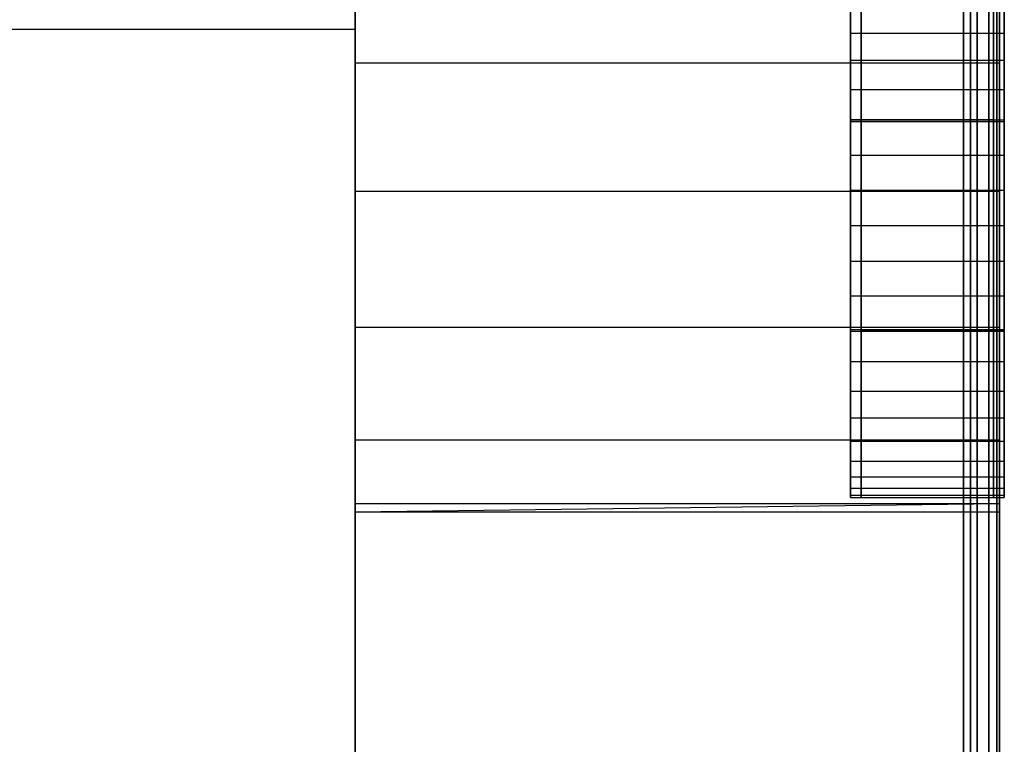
# Model space of a CAD drawing. Extents: x 0.1 to 19.8, y 1 to 3.5.
# Tile 29 of 30: x 19.245 to 19.786, y 2.862 to 3.261. Entities that reach past the tile are written whole.
import ezdxf

# ---------------------------------------------------------------- set-up
doc = ezdxf.new("R2010")
doc.units = 0
doc.header["$MEASUREMENT"] = 0
doc.layers.get('0').update_dxf_attribs({"color": 13, "linetype": 'CONTINUOUS'})

# ---------------------------------------------------------------- blocks, each defined once
blk = doc.blocks.new('OUTLINE_S_STL_2')
at = {"color": 0}
for p, q in [((19.42913, 3.48194, -3.62205), (19.42913, 1.00163, -3.62205)), ((19.42913, 3.48194, -3.62205), (19.42913, 1.00163, -3.62205)), ((19.76378, 1.00163), (19.76378, 3.48194)), ((19.76378, 3.48194, -3.62205), (19.76378, 1.00163, -3.62205)), ((19.76378, 3.48194, -3.62205), (19.76378, 1.00163, -3.62205)), ((19.76378, 1.00163), (19.76378, 3.48194)), ((19.76762, 3.48156, -3.62167), (19.76762, 1.002, -3.62167)), ((19.76762, 3.48156, -3.62167), (19.76762, 1.002, -3.62167)), ((19.76762, 1.002, -0.00038), (19.76762, 3.48156, -0.00038)), ((19.76762, 1.002, -0.00038), (19.76762, 3.48156, -0.00038)), ((19.77131, 3.48044, -3.62055), (19.77131, 1.00312, -3.62055)), ((19.77131, 3.48044, -3.62055), (19.77131, 1.00312, -3.62055)), ((19.77131, 1.00312, -0.0015), (19.77131, 3.48044, -0.0015)), ((19.77131, 1.00312, -0.0015), (19.77131, 3.48044, -0.0015)), ((19.7777, 3.47618, -3.61628), (19.7777, 1.00739, -3.61628)), ((19.7777, 3.47618, -3.61628), (19.7777, 1.00739, -3.61628)), ((19.7777, 1.00739, -0.00577), (19.7777, 3.47618, -0.00577)), ((19.7777, 1.00739, -0.00577), (19.7777, 3.47618, -0.00577)), ((19.78197, 3.46979, -3.6099), (19.78197, 1.01378, -3.6099)), ((19.78197, 3.46979, -3.6099), (19.78197, 1.01378, -3.6099)), ((19.78197, 1.01378, -0.01215), (19.78197, 3.46979, -0.01215)), ((19.78197, 1.01378, -0.01215), (19.78197, 3.46979, -0.01215)), ((19.78346, 1.02131, -3.60236), (19.78346, 3.46226, -3.60236)), ((19.78346, 3.46226, -0.01969), (19.78346, 1.02131, -0.01969)), ((19.78346, 1.02131, -3.60236), (19.78346, 3.46226, -3.60236)), ((19.78346, 3.46226, -0.01969), (19.78346, 1.02131, -0.01969)), ((19.42913, 3.32446), (19.42913, 1.15911)), ((19.42913, 3.32446), (19.42913, 1.15911)), ((19.42913, 3.32249, -3.52554), (19.42913, 1.16107, -3.52554)), ((19.42913, 3.32249, -3.16819), (19.42913, 1.16107, -3.16819)), ((19.42913, 3.32249, -3.53966), (19.42913, 1.16107, -3.53966)), ((19.42913, 3.23675, -0.82067), (19.42913, 3.28674, -0.76425)), ((19.42913, 3.28674, -0.61788), (19.42913, 3.23675, -0.56146)), ((19.42913, 3.23675, -3.09811), (19.42913, 3.28674, -3.04169)), ((19.42913, 3.28674, -2.89532), (19.42913, 3.23675, -2.8389)), ((19.42913, 3.23675, -3.09811), (19.42913, 3.28674, -3.04169)), ((19.42913, 3.28674, -2.89532), (19.42913, 3.23675, -2.8389)), ((19.42913, 3.28674, -0.61788), (19.42913, 3.23675, -0.56146)), ((19.42913, 3.23675, -0.82067), (19.42913, 3.28674, -0.76425)), ((19.78346, 3.23675, -2.8389), (19.78346, 3.28674, -2.89532)), ((19.78346, 3.28674, -3.04169), (19.78346, 3.23675, -3.09811)), ((19.78346, 3.23675, -0.56146), (19.78346, 3.28674, -0.61788)), ((19.78346, 3.28674, -0.76425), (19.78346, 3.23675, -0.82067)), ((19.78346, 3.28674, -3.04169), (19.78346, 3.23675, -3.09811)), ((19.78346, 3.23675, -2.8389), (19.78346, 3.28674, -2.89532)), ((19.78346, 3.23675, -0.56146), (19.78346, 3.28674, -0.61788)), ((19.78346, 3.28674, -0.76425), (19.78346, 3.23675, -0.82067)), ((19.70154, 3.25308, -0.58528), (19.70154, 3.26599, -0.59999)), ((19.70154, 3.26599, -0.78214), (19.70154, 3.25308, -0.79685)), ((19.70154, 3.26599, -0.78214), (19.70154, 3.25308, -0.79685)), ((19.70154, 3.25308, -0.58528), (19.70154, 3.26599, -0.59999)), ((19.70743, 3.26599, -3.05958), (19.70743, 3.25308, -3.07429)), ((19.70743, 3.25308, -2.86272), (19.70743, 3.26599, -2.87743)), ((19.70743, 3.25308, -2.86272), (19.70743, 3.26599, -2.87743)), ((19.70743, 3.26599, -3.05958), (19.70743, 3.25308, -3.07429)), ((19.78028, 3.25308, -0.79685), (19.78028, 3.26599, -0.78214)), ((19.78028, 3.26599, -0.59999), (19.78028, 3.25308, -0.58528)), ((19.78028, 3.25308, -0.79685), (19.78028, 3.26599, -0.78214)), ((19.78028, 3.26599, -0.59999), (19.78028, 3.25308, -0.58528)), ((19.78617, 3.26599, -2.87743), (19.78617, 3.25308, -2.86272)), ((19.78617, 3.25308, -3.07429), (19.78617, 3.26599, -3.05958)), ((19.78617, 3.26599, -2.87743), (19.78617, 3.25308, -2.86272)), ((19.78617, 3.25308, -3.07429), (19.78617, 3.26599, -3.05958)), ((19.70154, 3.23837, -0.57237), (19.70154, 3.25308, -0.58528)), ((19.70154, 3.25308, -0.79685), (19.70154, 3.23837, -0.80975)), ((19.70154, 3.25308, -0.79685), (19.70154, 3.23837, -0.80975)), ((19.70154, 3.25308, -0.79685), (19.78028, 3.25308, -0.79685)), ((19.70154, 3.25308, -0.79685), (19.78028, 3.25308, -0.79685)), ((19.70154, 3.25308, -0.58528), (19.78028, 3.25308, -0.58528)), ((19.70154, 3.23837, -0.57237), (19.70154, 3.25308, -0.58528)), ((19.70154, 3.25308, -0.58528), (19.78028, 3.25308, -0.58528)), ((19.70743, 3.25308, -3.07429), (19.70743, 3.23837, -3.08719)), ((19.70743, 3.23837, -2.84981), (19.70743, 3.25308, -2.86272)), ((19.70743, 3.25308, -2.86272), (19.78617, 3.25308, -2.86272)), ((19.70743, 3.23837, -2.84981), (19.70743, 3.25308, -2.86272)), ((19.70743, 3.25308, -2.86272), (19.78617, 3.25308, -2.86272)), ((19.70743, 3.25308, -3.07429), (19.70743, 3.23837, -3.08719)), ((19.70743, 3.25308, -3.07429), (19.78617, 3.25308, -3.07429)), ((19.70743, 3.25308, -3.07429), (19.78617, 3.25308, -3.07429)), ((19.78028, 3.23837, -0.80975), (19.78028, 3.25308, -0.79685)), ((19.78028, 3.25308, -0.58528), (19.78028, 3.23837, -0.57237)), ((19.78028, 3.23837, -0.80975), (19.78028, 3.25308, -0.79685)), ((19.78028, 3.25308, -0.58528), (19.78028, 3.23837, -0.57237)), ((19.78617, 3.25308, -2.86272), (19.78617, 3.23837, -2.84981)), ((19.78617, 3.23837, -3.08719), (19.78617, 3.25308, -3.07429)), ((19.78617, 3.25308, -2.86272), (19.78617, 3.23837, -2.84981)), ((19.78617, 3.23837, -3.08719), (19.78617, 3.25308, -3.07429)), ((19.42913, 3.16628, -0.8474), (19.42913, 3.23675, -0.82067)), ((19.42913, 3.23675, -0.56146), (19.42913, 3.16628, -0.53473)), ((19.42913, 3.16628, -3.12484), (19.42913, 3.23675, -3.09811)), ((19.42913, 3.23675, -2.8389), (19.42913, 3.16628, -2.81217)), ((19.42913, 3.23675, -3.09811), (19.78346, 3.23675, -3.09811)), ((19.42913, 3.23675, -3.09811), (19.78346, 3.23675, -3.09811)), ((19.42913, 3.16628, -3.12484), (19.42913, 3.23675, -3.09811)), ((19.42913, 3.23675, -2.8389), (19.42913, 3.16628, -2.81217)), ((19.42913, 3.23675, -2.8389), (19.78346, 3.23675, -2.8389)), ((19.42913, 3.23675, -2.8389), (19.78346, 3.23675, -2.8389)), ((19.42913, 3.23675, -0.56146), (19.42913, 3.16628, -0.53473)), ((19.42913, 3.23675, -0.56146), (19.78346, 3.23675, -0.56146)), ((19.42913, 3.23675, -0.56146), (19.78346, 3.23675, -0.56146)), ((19.42913, 3.23675, -0.82067), (19.78346, 3.23675, -0.82067)), ((19.42913, 3.23675, -0.82067), (19.78346, 3.23675, -0.82067)), ((19.42913, 3.16628, -0.8474), (19.42913, 3.23675, -0.82067)), ((19.70154, 3.2221, -0.5615), (19.70154, 3.23837, -0.57237)), ((19.70154, 3.23837, -0.80975), (19.70154, 3.2221, -0.82063)), ((19.70154, 3.23837, -0.80975), (19.70154, 3.2221, -0.82063)), ((19.70154, 3.23837, -0.80975), (19.78028, 3.23837, -0.80975)), ((19.70154, 3.23837, -0.80975), (19.78028, 3.23837, -0.80975)), ((19.70154, 3.23837, -0.57237), (19.78028, 3.23837, -0.57237)), ((19.70154, 3.2221, -0.5615), (19.70154, 3.23837, -0.57237)), ((19.70154, 3.23837, -0.57237), (19.78028, 3.23837, -0.57237)), ((19.70743, 3.23837, -3.08719), (19.70743, 3.2221, -3.09807)), ((19.70743, 3.2221, -2.83894), (19.70743, 3.23837, -2.84981)), ((19.70743, 3.23837, -2.84981), (19.78617, 3.23837, -2.84981)), ((19.70743, 3.2221, -2.83894), (19.70743, 3.23837, -2.84981)), ((19.70743, 3.23837, -2.84981), (19.78617, 3.23837, -2.84981)), ((19.70743, 3.23837, -3.08719), (19.70743, 3.2221, -3.09807)), ((19.70743, 3.23837, -3.08719), (19.78617, 3.23837, -3.08719)), ((19.70743, 3.23837, -3.08719), (19.78617, 3.23837, -3.08719)), ((19.78028, 3.2221, -0.82063), (19.78028, 3.23837, -0.80975)), ((19.78028, 3.23837, -0.57237), (19.78028, 3.2221, -0.5615)), ((19.78028, 3.2221, -0.82063), (19.78028, 3.23837, -0.80975)), ((19.78028, 3.23837, -0.57237), (19.78028, 3.2221, -0.5615)), ((19.78346, 3.16628, -2.81217), (19.78346, 3.23675, -2.8389)), ((19.78346, 3.23675, -3.09811), (19.78346, 3.16628, -3.12484)), ((19.78346, 3.16628, -0.53473), (19.78346, 3.23675, -0.56146)), ((19.78346, 3.23675, -0.82067), (19.78346, 3.16628, -0.8474)), ((19.78346, 3.23675, -3.09811), (19.78346, 3.16628, -3.12484)), ((19.78346, 3.16628, -2.81217), (19.78346, 3.23675, -2.8389)), ((19.78346, 3.16628, -0.53473), (19.78346, 3.23675, -0.56146)), ((19.78346, 3.23675, -0.82067), (19.78346, 3.16628, -0.8474)), ((19.78617, 3.23837, -2.84981), (19.78617, 3.2221, -2.83894)), ((19.78617, 3.2221, -3.09807), (19.78617, 3.23837, -3.08719)), ((19.78617, 3.23837, -2.84981), (19.78617, 3.2221, -2.83894)), ((19.78617, 3.2221, -3.09807), (19.78617, 3.23837, -3.08719)), ((19.70154, 3.20455, -0.55285), (19.70154, 3.2221, -0.5615)), ((19.70154, 3.2221, -0.82063), (19.70154, 3.20455, -0.82928)), ((19.70154, 3.2221, -0.82063), (19.70154, 3.20455, -0.82928)), ((19.70154, 3.2221, -0.82063), (19.78028, 3.2221, -0.82063)), ((19.70154, 3.2221, -0.82063), (19.78028, 3.2221, -0.82063)), ((19.70154, 3.2221, -0.5615), (19.78028, 3.2221, -0.5615)), ((19.70154, 3.20455, -0.55285), (19.70154, 3.2221, -0.5615)), ((19.70154, 3.2221, -0.5615), (19.78028, 3.2221, -0.5615)), ((19.70743, 3.2221, -3.09807), (19.70743, 3.20455, -3.10672)), ((19.70743, 3.20455, -2.83029), (19.70743, 3.2221, -2.83894)), ((19.70743, 3.2221, -2.83894), (19.78617, 3.2221, -2.83894)), ((19.70743, 3.20455, -2.83029), (19.70743, 3.2221, -2.83894)), ((19.70743, 3.2221, -2.83894), (19.78617, 3.2221, -2.83894)), ((19.70743, 3.2221, -3.09807), (19.70743, 3.20455, -3.10672)), ((19.70743, 3.2221, -3.09807), (19.78617, 3.2221, -3.09807)), ((19.70743, 3.2221, -3.09807), (19.78617, 3.2221, -3.09807)), ((19.78028, 3.20455, -0.82928), (19.78028, 3.2221, -0.82063)), ((19.78028, 3.2221, -0.5615), (19.78028, 3.20455, -0.55285)), ((19.78028, 3.20455, -0.82928), (19.78028, 3.2221, -0.82063)), ((19.78028, 3.2221, -0.5615), (19.78028, 3.20455, -0.55285)), ((19.78617, 3.2221, -2.83894), (19.78617, 3.20455, -2.83029)), ((19.78617, 3.20455, -3.10672), (19.78617, 3.2221, -3.09807)), ((19.78617, 3.2221, -2.83894), (19.78617, 3.20455, -2.83029)), ((19.78617, 3.20455, -3.10672), (19.78617, 3.2221, -3.09807)), ((19.70154, 3.14729, -0.75821), (19.70154, 3.20545, -0.72464)), ((19.70154, 3.20545, -0.72464), (19.70154, 3.20545, -0.65749)), ((19.70154, 3.20545, -0.65749), (19.70154, 3.14729, -0.62391)), ((19.70154, 3.14729, -0.75821), (19.70154, 3.20545, -0.72464)), ((19.78028, 3.20545, -0.72464), (19.70154, 3.20545, -0.72464)), ((19.70154, 3.20545, -0.65749), (19.70154, 3.14729, -0.62391)), ((19.70154, 3.20545, -0.65749), (19.78028, 3.20545, -0.65749)), ((19.70154, 3.20545, -0.72464), (19.70154, 3.20545, -0.65749)), ((19.78028, 3.20545, -0.72464), (19.70154, 3.20545, -0.72464)), ((19.70154, 3.20545, -0.65749), (19.78028, 3.20545, -0.65749)), ((19.70154, 3.18602, -0.54655), (19.70154, 3.20455, -0.55285)), ((19.70154, 3.20455, -0.82928), (19.70154, 3.18602, -0.83557)), ((19.70154, 3.20455, -0.82928), (19.70154, 3.18602, -0.83557)), ((19.70154, 3.20455, -0.82928), (19.78028, 3.20455, -0.82928)), ((19.70154, 3.20455, -0.82928), (19.78028, 3.20455, -0.82928)), ((19.70154, 3.20455, -0.55285), (19.78028, 3.20455, -0.55285)), ((19.70154, 3.18602, -0.54655), (19.70154, 3.20455, -0.55285)), ((19.70154, 3.20455, -0.55285), (19.78028, 3.20455, -0.55285)), ((19.70743, 3.14729, -3.03565), (19.70743, 3.20545, -3.00208)), ((19.70743, 3.20545, -3.00208), (19.70743, 3.20545, -2.93493)), ((19.70743, 3.20545, -2.93493), (19.70743, 3.14729, -2.90135)), ((19.70743, 3.20545, -2.93493), (19.70743, 3.14729, -2.90135)), ((19.70743, 3.20545, -2.93493), (19.78617, 3.20545, -2.93493)), ((19.70743, 3.20545, -3.00208), (19.70743, 3.20545, -2.93493)), ((19.70743, 3.20545, -3.00208), (19.78617, 3.20545, -3.00208)), ((19.70743, 3.20545, -2.93493), (19.78617, 3.20545, -2.93493)), ((19.70743, 3.14729, -3.03565), (19.70743, 3.20545, -3.00208)), ((19.70743, 3.20545, -3.00208), (19.78617, 3.20545, -3.00208)), ((19.70743, 3.20455, -3.10672), (19.70743, 3.18602, -3.11301)), ((19.70743, 3.18602, -2.824), (19.70743, 3.20455, -2.83029)), ((19.70743, 3.20455, -2.83029), (19.78617, 3.20455, -2.83029)), ((19.70743, 3.18602, -2.824), (19.70743, 3.20455, -2.83029)), ((19.70743, 3.20455, -2.83029), (19.78617, 3.20455, -2.83029)), ((19.70743, 3.20455, -3.10672), (19.70743, 3.18602, -3.11301)), ((19.70743, 3.20455, -3.10672), (19.78617, 3.20455, -3.10672)), ((19.70743, 3.20455, -3.10672), (19.78617, 3.20455, -3.10672)), ((19.78028, 3.14729, -0.62391), (19.78028, 3.20545, -0.65749)), ((19.78028, 3.20545, -0.65749), (19.78028, 3.20545, -0.72464)), ((19.78028, 3.20545, -0.72464), (19.78028, 3.14729, -0.75821)), ((19.78028, 3.20545, -0.72464), (19.78028, 3.14729, -0.75821)), ((19.78028, 3.14729, -0.62391), (19.78028, 3.20545, -0.65749)), ((19.78028, 3.20545, -0.65749), (19.78028, 3.20545, -0.72464)), ((19.78028, 3.18602, -0.83557), (19.78028, 3.20455, -0.82928)), ((19.78028, 3.20455, -0.55285), (19.78028, 3.18602, -0.54655)), ((19.78028, 3.18602, -0.83557), (19.78028, 3.20455, -0.82928)), ((19.78028, 3.20455, -0.55285), (19.78028, 3.18602, -0.54655)), ((19.78617, 3.14729, -2.90135), (19.78617, 3.20545, -2.93493)), ((19.78617, 3.20545, -2.93493), (19.78617, 3.20545, -3.00208)), ((19.78617, 3.20545, -3.00208), (19.78617, 3.14729, -3.03565)), ((19.78617, 3.14729, -2.90135), (19.78617, 3.20545, -2.93493)), ((19.78617, 3.20545, -2.93493), (19.78617, 3.20545, -3.00208)), ((19.78617, 3.20545, -3.00208), (19.78617, 3.14729, -3.03565)), ((19.78617, 3.20455, -2.83029), (19.78617, 3.18602, -2.824)), ((19.78617, 3.18602, -3.11301), (19.78617, 3.20455, -3.10672)), ((19.78617, 3.20455, -2.83029), (19.78617, 3.18602, -2.824)), ((19.78617, 3.18602, -3.11301), (19.78617, 3.20455, -3.10672)), ((19.70154, 3.16682, -0.54274), (19.70154, 3.18602, -0.54655)), ((19.70154, 3.18602, -0.83557), (19.70154, 3.16682, -0.83939)), ((19.70154, 3.18602, -0.83557), (19.70154, 3.16682, -0.83939)), ((19.70154, 3.18602, -0.83557), (19.78028, 3.18602, -0.83557)), ((19.70154, 3.18602, -0.83557), (19.78028, 3.18602, -0.83557)), ((19.70154, 3.18602, -0.54655), (19.78028, 3.18602, -0.54655)), ((19.70154, 3.16682, -0.54274), (19.70154, 3.18602, -0.54655)), ((19.70154, 3.18602, -0.54655), (19.78028, 3.18602, -0.54655)), ((19.70743, 3.18602, -3.11301), (19.70743, 3.16682, -3.11683)), ((19.70743, 3.16682, -2.82018), (19.70743, 3.18602, -2.824)), ((19.70743, 3.18602, -2.824), (19.78617, 3.18602, -2.824)), ((19.70743, 3.16682, -2.82018), (19.70743, 3.18602, -2.824)), ((19.70743, 3.18602, -2.824), (19.78617, 3.18602, -2.824)), ((19.70743, 3.18602, -3.11301), (19.70743, 3.16682, -3.11683)), ((19.70743, 3.18602, -3.11301), (19.78617, 3.18602, -3.11301)), ((19.70743, 3.18602, -3.11301), (19.78617, 3.18602, -3.11301)), ((19.78028, 3.16682, -0.83939), (19.78028, 3.18602, -0.83557)), ((19.78028, 3.18602, -0.54655), (19.78028, 3.16682, -0.54274)), ((19.78028, 3.16682, -0.83939), (19.78028, 3.18602, -0.83557)), ((19.78028, 3.18602, -0.54655), (19.78028, 3.16682, -0.54274)), ((19.78617, 3.18602, -2.824), (19.78617, 3.16682, -2.82018)), ((19.78617, 3.16682, -3.11683), (19.78617, 3.18602, -3.11301)), ((19.78617, 3.18602, -2.824), (19.78617, 3.16682, -2.82018)), ((19.78617, 3.16682, -3.11683), (19.78617, 3.18602, -3.11301)), ((19.42913, 3.09145, -0.83831), (19.42913, 3.16628, -0.8474)), ((19.42913, 3.16628, -0.53473), (19.42913, 3.09145, -0.54382)), ((19.42913, 3.09145, -3.11575), (19.42913, 3.16628, -3.12484)), ((19.42913, 3.16628, -2.81217), (19.42913, 3.09145, -2.82126)), ((19.42913, 3.16628, -3.12484), (19.78346, 3.16628, -3.12484)), ((19.42913, 3.16628, -3.12484), (19.78346, 3.16628, -3.12484)), ((19.42913, 3.09145, -3.11575), (19.42913, 3.16628, -3.12484)), ((19.42913, 3.16628, -2.81217), (19.42913, 3.09145, -2.82126)), ((19.42913, 3.16628, -2.81217), (19.78346, 3.16628, -2.81217)), ((19.42913, 3.16628, -2.81217), (19.78346, 3.16628, -2.81217)), ((19.42913, 3.16628, -0.53473), (19.42913, 3.09145, -0.54382)), ((19.42913, 3.16628, -0.53473), (19.78346, 3.16628, -0.53473)), ((19.42913, 3.16628, -0.53473), (19.78346, 3.16628, -0.53473)), ((19.42913, 3.16628, -0.8474), (19.78346, 3.16628, -0.8474)), ((19.42913, 3.16628, -0.8474), (19.78346, 3.16628, -0.8474)), ((19.42913, 3.09145, -0.83831), (19.42913, 3.16628, -0.8474)), ((19.70154, 3.14729, -0.54146), (19.70154, 3.16682, -0.54274)), ((19.70154, 3.16682, -0.83939), (19.70154, 3.14729, -0.84067)), ((19.70154, 3.16682, -0.83939), (19.70154, 3.14729, -0.84067)), ((19.70154, 3.16682, -0.83939), (19.78028, 3.16682, -0.83939)), ((19.70154, 3.16682, -0.83939), (19.78028, 3.16682, -0.83939)), ((19.70154, 3.16682, -0.54274), (19.78028, 3.16682, -0.54274)), ((19.70154, 3.14729, -0.54146), (19.70154, 3.16682, -0.54274)), ((19.70154, 3.16682, -0.54274), (19.78028, 3.16682, -0.54274)), ((19.70743, 3.16682, -3.11683), (19.70743, 3.14729, -3.11811)), ((19.70743, 3.14729, -2.8189), (19.70743, 3.16682, -2.82018)), ((19.70743, 3.16682, -2.82018), (19.78617, 3.16682, -2.82018)), ((19.70743, 3.14729, -2.8189), (19.70743, 3.16682, -2.82018)), ((19.70743, 3.16682, -2.82018), (19.78617, 3.16682, -2.82018)), ((19.70743, 3.16682, -3.11683), (19.70743, 3.14729, -3.11811)), ((19.70743, 3.16682, -3.11683), (19.78617, 3.16682, -3.11683)), ((19.70743, 3.16682, -3.11683), (19.78617, 3.16682, -3.11683)), ((19.78028, 3.14729, -0.84067), (19.78028, 3.16682, -0.83939)), ((19.78028, 3.16682, -0.54274), (19.78028, 3.14729, -0.54146)), ((19.78028, 3.14729, -0.84067), (19.78028, 3.16682, -0.83939)), ((19.78028, 3.16682, -0.54274), (19.78028, 3.14729, -0.54146)), ((19.78346, 3.09145, -2.82126), (19.78346, 3.16628, -2.81217)), ((19.78346, 3.16628, -3.12484), (19.78346, 3.09145, -3.11575)), ((19.78346, 3.09145, -0.54382), (19.78346, 3.16628, -0.53473)), ((19.78346, 3.16628, -0.8474), (19.78346, 3.09145, -0.83831)), ((19.78346, 3.16628, -3.12484), (19.78346, 3.09145, -3.11575)), ((19.78346, 3.09145, -2.82126), (19.78346, 3.16628, -2.81217)), ((19.78346, 3.09145, -0.54382), (19.78346, 3.16628, -0.53473)), ((19.78346, 3.16628, -0.8474), (19.78346, 3.09145, -0.83831)), ((19.78617, 3.16682, -2.82018), (19.78617, 3.14729, -2.8189)), ((19.78617, 3.14729, -3.11811), (19.78617, 3.16682, -3.11683)), ((19.78617, 3.16682, -2.82018), (19.78617, 3.14729, -2.8189)), ((19.78617, 3.14729, -3.11811), (19.78617, 3.16682, -3.11683)), ((19.70154, 3.12777, -0.54274), (19.70154, 3.14729, -0.54146)), ((19.70154, 3.14729, -0.84067), (19.70154, 3.12777, -0.83939)), ((19.70154, 3.14729, -0.62391), (19.70154, 3.08914, -0.65749)), ((19.70154, 3.08914, -0.72464), (19.70154, 3.14729, -0.75821)), ((19.70154, 3.14729, -0.84067), (19.70154, 3.12777, -0.83939)), ((19.70154, 3.14729, -0.84067), (19.78028, 3.14729, -0.84067)), ((19.70154, 3.14729, -0.84067), (19.78028, 3.14729, -0.84067)), ((19.70154, 3.14729, -0.54146), (19.78028, 3.14729, -0.54146)), ((19.70154, 3.12777, -0.54274), (19.70154, 3.14729, -0.54146)), ((19.70154, 3.14729, -0.54146), (19.78028, 3.14729, -0.54146)), ((19.70154, 3.14729, -0.75821), (19.78028, 3.14729, -0.75821)), ((19.70154, 3.08914, -0.72464), (19.70154, 3.14729, -0.75821)), ((19.70154, 3.14729, -0.75821), (19.78028, 3.14729, -0.75821)), ((19.70154, 3.14729, -0.62391), (19.70154, 3.08914, -0.65749)), ((19.70154, 3.14729, -0.62391), (19.78028, 3.14729, -0.62391)), ((19.70154, 3.14729, -0.62391), (19.78028, 3.14729, -0.62391)), ((19.70743, 3.14729, -3.11811), (19.70743, 3.12777, -3.11683)), ((19.70743, 3.12777, -2.82018), (19.70743, 3.14729, -2.8189)), ((19.70743, 3.14729, -2.90135), (19.70743, 3.08914, -2.93493)), ((19.70743, 3.08914, -3.00208), (19.70743, 3.14729, -3.03565)), ((19.70743, 3.14729, -2.8189), (19.78617, 3.14729, -2.8189)), ((19.70743, 3.12777, -2.82018), (19.70743, 3.14729, -2.8189)), ((19.70743, 3.14729, -2.8189), (19.78617, 3.14729, -2.8189)), ((19.70743, 3.14729, -3.11811), (19.70743, 3.12777, -3.11683)), ((19.70743, 3.14729, -3.11811), (19.78617, 3.14729, -3.11811)), ((19.70743, 3.14729, -3.11811), (19.78617, 3.14729, -3.11811)), ((19.70743, 3.14729, -2.90135), (19.70743, 3.08914, -2.93493)), ((19.70743, 3.14729, -2.90135), (19.78617, 3.14729, -2.90135)), ((19.70743, 3.14729, -2.90135), (19.78617, 3.14729, -2.90135)), ((19.70743, 3.14729, -3.03565), (19.78617, 3.14729, -3.03565)), ((19.70743, 3.08914, -3.00208), (19.70743, 3.14729, -3.03565)), ((19.70743, 3.14729, -3.03565), (19.78617, 3.14729, -3.03565)), ((19.78028, 3.12777, -0.83939), (19.78028, 3.14729, -0.84067)), ((19.78028, 3.14729, -0.54146), (19.78028, 3.12777, -0.54274)), ((19.78028, 3.14729, -0.75821), (19.78028, 3.08914, -0.72464)), ((19.78028, 3.08914, -0.65749), (19.78028, 3.14729, -0.62391)), ((19.78028, 3.12777, -0.83939), (19.78028, 3.14729, -0.84067)), ((19.78028, 3.14729, -0.54146), (19.78028, 3.12777, -0.54274)), ((19.78028, 3.14729, -0.75821), (19.78028, 3.08914, -0.72464)), ((19.78028, 3.08914, -0.65749), (19.78028, 3.14729, -0.62391)), ((19.78617, 3.14729, -2.8189), (19.78617, 3.12777, -2.82018)), ((19.78617, 3.12777, -3.11683), (19.78617, 3.14729, -3.11811)), ((19.78617, 3.14729, -3.03565), (19.78617, 3.08914, -3.00208)), ((19.78617, 3.08914, -2.93493), (19.78617, 3.14729, -2.90135)), ((19.78617, 3.14729, -2.8189), (19.78617, 3.12777, -2.82018)), ((19.78617, 3.12777, -3.11683), (19.78617, 3.14729, -3.11811)), ((19.78617, 3.08914, -2.93493), (19.78617, 3.14729, -2.90135)), ((19.78617, 3.14729, -3.03565), (19.78617, 3.08914, -3.00208)), ((19.70154, 3.10857, -0.54655), (19.70154, 3.12777, -0.54274)), ((19.70154, 3.12777, -0.83939), (19.70154, 3.10857, -0.83557)), ((19.70154, 3.12777, -0.83939), (19.70154, 3.10857, -0.83557)), ((19.70154, 3.12777, -0.83939), (19.78028, 3.12777, -0.83939)), ((19.70154, 3.12777, -0.83939), (19.78028, 3.12777, -0.83939)), ((19.70154, 3.12777, -0.54274), (19.78028, 3.12777, -0.54274)), ((19.70154, 3.10857, -0.54655), (19.70154, 3.12777, -0.54274)), ((19.70154, 3.12777, -0.54274), (19.78028, 3.12777, -0.54274)), ((19.70743, 3.12777, -3.11683), (19.70743, 3.10857, -3.11301)), ((19.70743, 3.10857, -2.824), (19.70743, 3.12777, -2.82018)), ((19.70743, 3.12777, -2.82018), (19.78617, 3.12777, -2.82018)), ((19.70743, 3.10857, -2.824), (19.70743, 3.12777, -2.82018)), ((19.70743, 3.12777, -2.82018), (19.78617, 3.12777, -2.82018)), ((19.70743, 3.12777, -3.11683), (19.70743, 3.10857, -3.11301)), ((19.70743, 3.12777, -3.11683), (19.78617, 3.12777, -3.11683)), ((19.70743, 3.12777, -3.11683), (19.78617, 3.12777, -3.11683)), ((19.78028, 3.10857, -0.83557), (19.78028, 3.12777, -0.83939)), ((19.78028, 3.12777, -0.54274), (19.78028, 3.10857, -0.54655)), ((19.78028, 3.10857, -0.83557), (19.78028, 3.12777, -0.83939)), ((19.78028, 3.12777, -0.54274), (19.78028, 3.10857, -0.54655)), ((19.78617, 3.12777, -2.82018), (19.78617, 3.10857, -2.824)), ((19.78617, 3.10857, -3.11301), (19.78617, 3.12777, -3.11683)), ((19.78617, 3.12777, -2.82018), (19.78617, 3.10857, -2.824)), ((19.78617, 3.10857, -3.11301), (19.78617, 3.12777, -3.11683)), ((19.70154, 3.09004, -0.55285), (19.70154, 3.10857, -0.54655)), ((19.70154, 3.10857, -0.83557), (19.70154, 3.09004, -0.82928)), ((19.70154, 3.10857, -0.83557), (19.70154, 3.09004, -0.82928)), ((19.70154, 3.10857, -0.83557), (19.78028, 3.10857, -0.83557)), ((19.70154, 3.10857, -0.83557), (19.78028, 3.10857, -0.83557)), ((19.70154, 3.10857, -0.54655), (19.78028, 3.10857, -0.54655)), ((19.70154, 3.09004, -0.55285), (19.70154, 3.10857, -0.54655)), ((19.70154, 3.10857, -0.54655), (19.78028, 3.10857, -0.54655)), ((19.70743, 3.10857, -3.11301), (19.70743, 3.09004, -3.10672)), ((19.70743, 3.09004, -2.83029), (19.70743, 3.10857, -2.824)), ((19.70743, 3.10857, -2.824), (19.78617, 3.10857, -2.824)), ((19.70743, 3.09004, -2.83029), (19.70743, 3.10857, -2.824)), ((19.70743, 3.10857, -2.824), (19.78617, 3.10857, -2.824)), ((19.70743, 3.10857, -3.11301), (19.70743, 3.09004, -3.10672)), ((19.70743, 3.10857, -3.11301), (19.78617, 3.10857, -3.11301)), ((19.70743, 3.10857, -3.11301), (19.78617, 3.10857, -3.11301)), ((19.78028, 3.09004, -0.82928), (19.78028, 3.10857, -0.83557)), ((19.78028, 3.10857, -0.54655), (19.78028, 3.09004, -0.55285)), ((19.78028, 3.09004, -0.82928), (19.78028, 3.10857, -0.83557)), ((19.78028, 3.10857, -0.54655), (19.78028, 3.09004, -0.55285)), ((19.78617, 3.10857, -2.824), (19.78617, 3.09004, -2.83029)), ((19.78617, 3.09004, -3.10672), (19.78617, 3.10857, -3.11301)), ((19.78617, 3.10857, -2.824), (19.78617, 3.09004, -2.83029)), ((19.78617, 3.09004, -3.10672), (19.78617, 3.10857, -3.11301)), ((19.42913, 3.09145, -0.54382), (19.42913, 3.02942, -0.58663)), ((19.42913, 3.02942, -0.79549), (19.42913, 3.09145, -0.83831)), ((19.42913, 3.02942, -3.07293), (19.42913, 3.09145, -3.11575)), ((19.42913, 3.09145, -2.82126), (19.42913, 3.02942, -2.86408)), ((19.42913, 3.09145, -3.11575), (19.78346, 3.09145, -3.11575)), ((19.42913, 3.09145, -3.11575), (19.78346, 3.09145, -3.11575)), ((19.42913, 3.02942, -3.07293), (19.42913, 3.09145, -3.11575)), ((19.42913, 3.09145, -2.82126), (19.42913, 3.02942, -2.86408)), ((19.42913, 3.09145, -2.82126), (19.78346, 3.09145, -2.82126)), ((19.42913, 3.09145, -2.82126), (19.78346, 3.09145, -2.82126)), ((19.42913, 3.09145, -0.54382), (19.42913, 3.02942, -0.58663)), ((19.42913, 3.09145, -0.54382), (19.78346, 3.09145, -0.54382)), ((19.42913, 3.09145, -0.54382), (19.78346, 3.09145, -0.54382)), ((19.42913, 3.09145, -0.83831), (19.78346, 3.09145, -0.83831)), ((19.42913, 3.09145, -0.83831), (19.78346, 3.09145, -0.83831)), ((19.42913, 3.02942, -0.79549), (19.42913, 3.09145, -0.83831)), ((19.70154, 3.07249, -0.5615), (19.70154, 3.09004, -0.55285)), ((19.70154, 3.09004, -0.82928), (19.70154, 3.07249, -0.82063)), ((19.70154, 3.09004, -0.82928), (19.70154, 3.07249, -0.82063)), ((19.70154, 3.09004, -0.82928), (19.78028, 3.09004, -0.82928)), ((19.70154, 3.09004, -0.82928), (19.78028, 3.09004, -0.82928)), ((19.70154, 3.09004, -0.55285), (19.78028, 3.09004, -0.55285)), ((19.70154, 3.07249, -0.5615), (19.70154, 3.09004, -0.55285)), ((19.70154, 3.09004, -0.55285), (19.78028, 3.09004, -0.55285)), ((19.70154, 3.08914, -0.65749), (19.70154, 3.08914, -0.72464)), ((19.70154, 3.08914, -0.72464), (19.78028, 3.08914, -0.72464)), ((19.70154, 3.08914, -0.65749), (19.70154, 3.08914, -0.72464)), ((19.70154, 3.08914, -0.65749), (19.78028, 3.08914, -0.65749)), ((19.70154, 3.08914, -0.72464), (19.78028, 3.08914, -0.72464)), ((19.70154, 3.08914, -0.65749), (19.78028, 3.08914, -0.65749)), ((19.70743, 3.09004, -3.10672), (19.70743, 3.07249, -3.09807)), ((19.70743, 3.07249, -2.83894), (19.70743, 3.09004, -2.83029)), ((19.70743, 3.09004, -2.83029), (19.78617, 3.09004, -2.83029)), ((19.70743, 3.07249, -2.83894), (19.70743, 3.09004, -2.83029)), ((19.70743, 3.09004, -2.83029), (19.78617, 3.09004, -2.83029)), ((19.70743, 3.09004, -3.10672), (19.70743, 3.07249, -3.09807)), ((19.70743, 3.09004, -3.10672), (19.78617, 3.09004, -3.10672)), ((19.70743, 3.09004, -3.10672), (19.78617, 3.09004, -3.10672)), ((19.70743, 3.08914, -2.93493), (19.70743, 3.08914, -3.00208)), ((19.78617, 3.08914, -2.93493), (19.70743, 3.08914, -2.93493)), ((19.70743, 3.08914, -3.00208), (19.78617, 3.08914, -3.00208)), ((19.70743, 3.08914, -2.93493), (19.70743, 3.08914, -3.00208)), ((19.78617, 3.08914, -2.93493), (19.70743, 3.08914, -2.93493)), ((19.70743, 3.08914, -3.00208), (19.78617, 3.08914, -3.00208)), ((19.78028, 3.07249, -0.82063), (19.78028, 3.09004, -0.82928)), ((19.78028, 3.09004, -0.55285), (19.78028, 3.07249, -0.5615)), ((19.78028, 3.07249, -0.82063), (19.78028, 3.09004, -0.82928)), ((19.78028, 3.09004, -0.55285), (19.78028, 3.07249, -0.5615)), ((19.78028, 3.08914, -0.72464), (19.78028, 3.08914, -0.65749)), ((19.78028, 3.08914, -0.72464), (19.78028, 3.08914, -0.65749)), ((19.78346, 3.02942, -2.86408), (19.78346, 3.09145, -2.82126)), ((19.78346, 3.09145, -3.11575), (19.78346, 3.02942, -3.07293)), ((19.78346, 3.02942, -0.58663), (19.78346, 3.09145, -0.54382)), ((19.78346, 3.09145, -0.83831), (19.78346, 3.02942, -0.79549)), ((19.78346, 3.09145, -3.11575), (19.78346, 3.02942, -3.07293)), ((19.78346, 3.02942, -2.86408), (19.78346, 3.09145, -2.82126)), ((19.78346, 3.02942, -0.58663), (19.78346, 3.09145, -0.54382)), ((19.78346, 3.09145, -0.83831), (19.78346, 3.02942, -0.79549)), ((19.78617, 3.09004, -2.83029), (19.78617, 3.07249, -2.83894)), ((19.78617, 3.07249, -3.09807), (19.78617, 3.09004, -3.10672)), ((19.78617, 3.09004, -2.83029), (19.78617, 3.07249, -2.83894)), ((19.78617, 3.07249, -3.09807), (19.78617, 3.09004, -3.10672)), ((19.78617, 3.08914, -3.00208), (19.78617, 3.08914, -2.93493)), ((19.78617, 3.08914, -3.00208), (19.78617, 3.08914, -2.93493)), ((19.70154, 3.05622, -0.57237), (19.70154, 3.07249, -0.5615)), ((19.70154, 3.07249, -0.82063), (19.70154, 3.05622, -0.80975)), ((19.70154, 3.07249, -0.82063), (19.70154, 3.05622, -0.80975)), ((19.70154, 3.07249, -0.82063), (19.78028, 3.07249, -0.82063)), ((19.70154, 3.07249, -0.82063), (19.78028, 3.07249, -0.82063)), ((19.70154, 3.07249, -0.5615), (19.78028, 3.07249, -0.5615)), ((19.70154, 3.05622, -0.57237), (19.70154, 3.07249, -0.5615)), ((19.70154, 3.07249, -0.5615), (19.78028, 3.07249, -0.5615)), ((19.70743, 3.07249, -3.09807), (19.70743, 3.05622, -3.08719)), ((19.70743, 3.05622, -2.84981), (19.70743, 3.07249, -2.83894)), ((19.70743, 3.07249, -2.83894), (19.78617, 3.07249, -2.83894)), ((19.70743, 3.05622, -2.84981), (19.70743, 3.07249, -2.83894)), ((19.70743, 3.07249, -2.83894), (19.78617, 3.07249, -2.83894)), ((19.70743, 3.07249, -3.09807), (19.70743, 3.05622, -3.08719)), ((19.70743, 3.07249, -3.09807), (19.78617, 3.07249, -3.09807)), ((19.70743, 3.07249, -3.09807), (19.78617, 3.07249, -3.09807)), ((19.78028, 3.05622, -0.80975), (19.78028, 3.07249, -0.82063)), ((19.78028, 3.07249, -0.5615), (19.78028, 3.05622, -0.57237)), ((19.78028, 3.05622, -0.80975), (19.78028, 3.07249, -0.82063)), ((19.78028, 3.07249, -0.5615), (19.78028, 3.05622, -0.57237)), ((19.78617, 3.07249, -2.83894), (19.78617, 3.05622, -2.84981)), ((19.78617, 3.05622, -3.08719), (19.78617, 3.07249, -3.09807)), ((19.78617, 3.07249, -2.83894), (19.78617, 3.05622, -2.84981)), ((19.78617, 3.05622, -3.08719), (19.78617, 3.07249, -3.09807)), ((19.70154, 3.04151, -0.58528), (19.70154, 3.05622, -0.57237)), ((19.70154, 3.05622, -0.80975), (19.70154, 3.04151, -0.79685)), ((19.70154, 3.05622, -0.80975), (19.70154, 3.04151, -0.79685)), ((19.70154, 3.05622, -0.80975), (19.78028, 3.05622, -0.80975)), ((19.70154, 3.05622, -0.80975), (19.78028, 3.05622, -0.80975)), ((19.70154, 3.05622, -0.57237), (19.78028, 3.05622, -0.57237)), ((19.70154, 3.04151, -0.58528), (19.70154, 3.05622, -0.57237)), ((19.70154, 3.05622, -0.57237), (19.78028, 3.05622, -0.57237)), ((19.70743, 3.05622, -3.08719), (19.70743, 3.04151, -3.07429)), ((19.70743, 3.04151, -2.86272), (19.70743, 3.05622, -2.84981)), ((19.70743, 3.05622, -2.84981), (19.78617, 3.05622, -2.84981)), ((19.70743, 3.04151, -2.86272), (19.70743, 3.05622, -2.84981)), ((19.70743, 3.05622, -2.84981), (19.78617, 3.05622, -2.84981)), ((19.70743, 3.05622, -3.08719), (19.70743, 3.04151, -3.07429)), ((19.70743, 3.05622, -3.08719), (19.78617, 3.05622, -3.08719)), ((19.70743, 3.05622, -3.08719), (19.78617, 3.05622, -3.08719)), ((19.78028, 3.04151, -0.79685), (19.78028, 3.05622, -0.80975)), ((19.78028, 3.05622, -0.57237), (19.78028, 3.04151, -0.58528)), ((19.78028, 3.04151, -0.79685), (19.78028, 3.05622, -0.80975)), ((19.78028, 3.05622, -0.57237), (19.78028, 3.04151, -0.58528)), ((19.78617, 3.05622, -2.84981), (19.78617, 3.04151, -2.86272)), ((19.78617, 3.04151, -3.07429), (19.78617, 3.05622, -3.08719)), ((19.78617, 3.05622, -2.84981), (19.78617, 3.04151, -2.86272)), ((19.78617, 3.04151, -3.07429), (19.78617, 3.05622, -3.08719)), ((19.70154, 3.0286, -0.59999), (19.70154, 3.04151, -0.58528)), ((19.70154, 3.04151, -0.79685), (19.70154, 3.0286, -0.78214)), ((19.70154, 3.04151, -0.79685), (19.70154, 3.0286, -0.78214)), ((19.70154, 3.04151, -0.79685), (19.78028, 3.04151, -0.79685)), ((19.70154, 3.04151, -0.79685), (19.78028, 3.04151, -0.79685)), ((19.70154, 3.04151, -0.58528), (19.78028, 3.04151, -0.58528)), ((19.70154, 3.0286, -0.59999), (19.70154, 3.04151, -0.58528)), ((19.70154, 3.04151, -0.58528), (19.78028, 3.04151, -0.58528)), ((19.70743, 3.04151, -3.07429), (19.70743, 3.0286, -3.05958)), ((19.70743, 3.0286, -2.87743), (19.70743, 3.04151, -2.86272)), ((19.70743, 3.04151, -2.86272), (19.78617, 3.04151, -2.86272)), ((19.70743, 3.0286, -2.87743), (19.70743, 3.04151, -2.86272)), ((19.70743, 3.04151, -2.86272), (19.78617, 3.04151, -2.86272)), ((19.70743, 3.04151, -3.07429), (19.70743, 3.0286, -3.05958)), ((19.70743, 3.04151, -3.07429), (19.78617, 3.04151, -3.07429)), ((19.70743, 3.04151, -3.07429), (19.78617, 3.04151, -3.07429)), ((19.78028, 3.0286, -0.78214), (19.78028, 3.04151, -0.79685)), ((19.78028, 3.04151, -0.58528), (19.78028, 3.0286, -0.59999)), ((19.78028, 3.0286, -0.78214), (19.78028, 3.04151, -0.79685)), ((19.78028, 3.04151, -0.58528), (19.78028, 3.0286, -0.59999)), ((19.78617, 3.04151, -2.86272), (19.78617, 3.0286, -2.87743)), ((19.78617, 3.0286, -3.05958), (19.78617, 3.04151, -3.07429)), ((19.78617, 3.04151, -2.86272), (19.78617, 3.0286, -2.87743)), ((19.78617, 3.0286, -3.05958), (19.78617, 3.04151, -3.07429)), ((19.42913, 3.02942, -0.58663), (19.42913, 2.99439, -0.65338)), ((19.42913, 2.99439, -0.72875), (19.42913, 3.02942, -0.79549)), ((19.42913, 2.99439, -3.00619), (19.42913, 3.02942, -3.07293)), ((19.42913, 3.02942, -2.86408), (19.42913, 2.99439, -2.93082)), ((19.42913, 3.02942, -3.07293), (19.78346, 3.02942, -3.07293)), ((19.42913, 3.02942, -3.07293), (19.78346, 3.02942, -3.07293)), ((19.42913, 2.99439, -3.00619), (19.42913, 3.02942, -3.07293)), ((19.42913, 3.02942, -2.86408), (19.42913, 2.99439, -2.93082)), ((19.42913, 3.02942, -2.86408), (19.78346, 3.02942, -2.86408)), ((19.42913, 3.02942, -2.86408), (19.78346, 3.02942, -2.86408)), ((19.42913, 3.02942, -0.79549), (19.78346, 3.02942, -0.79549)), ((19.42913, 2.99439, -0.72875), (19.42913, 3.02942, -0.79549)), ((19.42913, 3.02942, -0.58663), (19.42913, 2.99439, -0.65338)), ((19.42913, 3.02942, -0.58663), (19.78346, 3.02942, -0.58663)), ((19.42913, 3.02942, -0.58663), (19.78346, 3.02942, -0.58663)), ((19.42913, 3.02942, -0.79549), (19.78346, 3.02942, -0.79549)), ((19.70154, 3.01773, -0.61626), (19.70154, 3.0286, -0.59999)), ((19.70154, 3.0286, -0.78214), (19.70154, 3.01773, -0.76587)), ((19.70154, 3.0286, -0.78214), (19.70154, 3.01773, -0.76587)), ((19.70154, 3.0286, -0.78214), (19.78028, 3.0286, -0.78214)), ((19.70154, 3.0286, -0.78214), (19.78028, 3.0286, -0.78214)), ((19.70154, 3.0286, -0.59999), (19.78028, 3.0286, -0.59999)), ((19.70154, 3.01773, -0.61626), (19.70154, 3.0286, -0.59999)), ((19.70154, 3.0286, -0.59999), (19.78028, 3.0286, -0.59999)), ((19.70743, 3.0286, -3.05958), (19.70743, 3.01773, -3.04331)), ((19.70743, 3.01773, -2.8937), (19.70743, 3.0286, -2.87743)), ((19.70743, 3.0286, -2.87743), (19.78617, 3.0286, -2.87743)), ((19.70743, 3.01773, -2.8937), (19.70743, 3.0286, -2.87743)), ((19.70743, 3.0286, -2.87743), (19.78617, 3.0286, -2.87743)), ((19.70743, 3.0286, -3.05958), (19.70743, 3.01773, -3.04331)), ((19.70743, 3.0286, -3.05958), (19.78617, 3.0286, -3.05958)), ((19.70743, 3.0286, -3.05958), (19.78617, 3.0286, -3.05958)), ((19.78028, 3.01773, -0.76587), (19.78028, 3.0286, -0.78214)), ((19.78028, 3.0286, -0.59999), (19.78028, 3.01773, -0.61626)), ((19.78028, 3.01773, -0.76587), (19.78028, 3.0286, -0.78214)), ((19.78028, 3.0286, -0.59999), (19.78028, 3.01773, -0.61626)), ((19.78346, 2.99439, -2.93082), (19.78346, 3.02942, -2.86408)), ((19.78346, 3.02942, -3.07293), (19.78346, 2.99439, -3.00619)), ((19.78346, 3.02942, -0.79549), (19.78346, 2.99439, -0.72875)), ((19.78346, 2.99439, -0.65338), (19.78346, 3.02942, -0.58663)), ((19.78346, 3.02942, -3.07293), (19.78346, 2.99439, -3.00619)), ((19.78346, 2.99439, -2.93082), (19.78346, 3.02942, -2.86408)), ((19.78346, 3.02942, -0.79549), (19.78346, 2.99439, -0.72875)), ((19.78346, 2.99439, -0.65338), (19.78346, 3.02942, -0.58663)), ((19.78617, 3.0286, -2.87743), (19.78617, 3.01773, -2.8937)), ((19.78617, 3.01773, -3.04331), (19.78617, 3.0286, -3.05958)), ((19.78617, 3.0286, -2.87743), (19.78617, 3.01773, -2.8937)), ((19.78617, 3.01773, -3.04331), (19.78617, 3.0286, -3.05958)), ((19.70154, 3.00908, -0.63381), (19.70154, 3.01773, -0.61626)), ((19.70154, 3.01773, -0.76587), (19.70154, 3.00908, -0.74832)), ((19.70154, 3.01773, -0.76587), (19.70154, 3.00908, -0.74832)), ((19.70154, 3.01773, -0.76587), (19.78028, 3.01773, -0.76587)), ((19.70154, 3.01773, -0.76587), (19.78028, 3.01773, -0.76587)), ((19.70154, 3.01773, -0.61626), (19.78028, 3.01773, -0.61626)), ((19.70154, 3.00908, -0.63381), (19.70154, 3.01773, -0.61626)), ((19.70154, 3.01773, -0.61626), (19.78028, 3.01773, -0.61626)), ((19.70743, 3.01773, -3.04331), (19.70743, 3.00908, -3.02576)), ((19.70743, 3.00908, -2.91125), (19.70743, 3.01773, -2.8937)), ((19.70743, 3.01773, -2.8937), (19.78617, 3.01773, -2.8937)), ((19.70743, 3.00908, -2.91125), (19.70743, 3.01773, -2.8937)), ((19.70743, 3.01773, -2.8937), (19.78617, 3.01773, -2.8937)), ((19.70743, 3.01773, -3.04331), (19.70743, 3.00908, -3.02576)), ((19.70743, 3.01773, -3.04331), (19.78617, 3.01773, -3.04331)), ((19.70743, 3.01773, -3.04331), (19.78617, 3.01773, -3.04331)), ((19.78028, 3.00908, -0.74832), (19.78028, 3.01773, -0.76587)), ((19.78028, 3.01773, -0.61626), (19.78028, 3.00908, -0.63381)), ((19.78028, 3.00908, -0.74832), (19.78028, 3.01773, -0.76587)), ((19.78028, 3.01773, -0.61626), (19.78028, 3.00908, -0.63381)), ((19.78617, 3.01773, -2.8937), (19.78617, 3.00908, -2.91125)), ((19.78617, 3.00908, -3.02576), (19.78617, 3.01773, -3.04331)), ((19.78617, 3.01773, -2.8937), (19.78617, 3.00908, -2.91125)), ((19.78617, 3.00908, -3.02576), (19.78617, 3.01773, -3.04331)), ((19.70154, 3.00279, -0.65234), (19.70154, 3.00908, -0.63381)), ((19.70154, 3.00908, -0.74832), (19.70154, 3.00279, -0.72978)), ((19.70154, 3.00908, -0.74832), (19.70154, 3.00279, -0.72978)), ((19.70154, 3.00908, -0.74832), (19.78028, 3.00908, -0.74832)), ((19.70154, 3.00908, -0.74832), (19.78028, 3.00908, -0.74832)), ((19.70154, 3.00908, -0.63381), (19.78028, 3.00908, -0.63381)), ((19.70154, 3.00279, -0.65234), (19.70154, 3.00908, -0.63381)), ((19.70154, 3.00908, -0.63381), (19.78028, 3.00908, -0.63381)), ((19.70743, 3.00908, -3.02576), (19.70743, 3.00279, -3.00722)), ((19.70743, 3.00279, -2.92978), (19.70743, 3.00908, -2.91125)), ((19.70743, 3.00908, -2.91125), (19.78617, 3.00908, -2.91125)), ((19.70743, 3.00279, -2.92978), (19.70743, 3.00908, -2.91125)), ((19.70743, 3.00908, -2.91125), (19.78617, 3.00908, -2.91125)), ((19.70743, 3.00908, -3.02576), (19.70743, 3.00279, -3.00722)), ((19.70743, 3.00908, -3.02576), (19.78617, 3.00908, -3.02576)), ((19.70743, 3.00908, -3.02576), (19.78617, 3.00908, -3.02576)), ((19.78028, 3.00279, -0.72978), (19.78028, 3.00908, -0.74832)), ((19.78028, 3.00908, -0.63381), (19.78028, 3.00279, -0.65234)), ((19.78028, 3.00279, -0.72978), (19.78028, 3.00908, -0.74832)), ((19.78028, 3.00908, -0.63381), (19.78028, 3.00279, -0.65234)), ((19.78617, 3.00908, -2.91125), (19.78617, 3.00279, -2.92978)), ((19.78617, 3.00279, -3.00722), (19.78617, 3.00908, -3.02576)), ((19.78617, 3.00908, -2.91125), (19.78617, 3.00279, -2.92978)), ((19.78617, 3.00279, -3.00722), (19.78617, 3.00908, -3.02576)), ((19.70154, 2.99897, -0.67154), (19.70154, 3.00279, -0.65234)), ((19.70154, 3.00279, -0.72978), (19.70154, 2.99897, -0.71059)), ((19.70154, 3.00279, -0.72978), (19.70154, 2.99897, -0.71059)), ((19.70154, 3.00279, -0.72978), (19.78028, 3.00279, -0.72978)), ((19.70154, 3.00279, -0.72978), (19.78028, 3.00279, -0.72978)), ((19.70154, 3.00279, -0.65234), (19.78028, 3.00279, -0.65234)), ((19.70154, 2.99897, -0.67154), (19.70154, 3.00279, -0.65234)), ((19.70154, 3.00279, -0.65234), (19.78028, 3.00279, -0.65234)), ((19.70743, 3.00279, -3.00722), (19.70743, 2.99897, -2.98803)), ((19.70743, 2.99897, -2.94898), (19.70743, 3.00279, -2.92978)), ((19.70743, 3.00279, -2.92978), (19.78617, 3.00279, -2.92978)), ((19.70743, 2.99897, -2.94898), (19.70743, 3.00279, -2.92978)), ((19.70743, 3.00279, -2.92978), (19.78617, 3.00279, -2.92978)), ((19.70743, 3.00279, -3.00722), (19.70743, 2.99897, -2.98803)), ((19.70743, 3.00279, -3.00722), (19.78617, 3.00279, -3.00722)), ((19.70743, 3.00279, -3.00722), (19.78617, 3.00279, -3.00722)), ((19.78028, 2.99897, -0.71059), (19.78028, 3.00279, -0.72978)), ((19.78028, 3.00279, -0.65234), (19.78028, 2.99897, -0.67154)), ((19.78028, 2.99897, -0.71059), (19.78028, 3.00279, -0.72978)), ((19.78028, 3.00279, -0.65234), (19.78028, 2.99897, -0.67154)), ((19.78617, 3.00279, -2.92978), (19.78617, 2.99897, -2.94898)), ((19.78617, 2.99897, -2.98803), (19.78617, 3.00279, -3.00722)), ((19.78617, 3.00279, -2.92978), (19.78617, 2.99897, -2.94898)), ((19.78617, 2.99897, -2.98803), (19.78617, 3.00279, -3.00722)), ((19.70154, 2.99769, -0.69106), (19.70154, 2.99897, -0.67154)), ((19.70154, 2.99897, -0.71059), (19.70154, 2.99769, -0.69106)), ((19.70154, 2.99897, -0.71059), (19.70154, 2.99769, -0.69106)), ((19.70154, 2.99897, -0.71059), (19.78028, 2.99897, -0.71059)), ((19.70154, 2.99897, -0.71059), (19.78028, 2.99897, -0.71059)), ((19.70154, 2.99897, -0.67154), (19.78028, 2.99897, -0.67154)), ((19.70154, 2.99769, -0.69106), (19.70154, 2.99897, -0.67154)), ((19.70154, 2.99897, -0.67154), (19.78028, 2.99897, -0.67154)), ((19.70154, 2.99769, -0.69106), (19.78028, 2.99769, -0.69106)), ((19.70154, 2.99769, -0.69106), (19.78028, 2.99769, -0.69106)), ((19.70743, 2.99897, -2.98803), (19.70743, 2.99769, -2.9685)), ((19.70743, 2.99769, -2.9685), (19.70743, 2.99897, -2.94898)), ((19.70743, 2.99897, -2.94898), (19.78617, 2.99897, -2.94898)), ((19.70743, 2.99769, -2.9685), (19.70743, 2.99897, -2.94898)), ((19.70743, 2.99897, -2.94898), (19.78617, 2.99897, -2.94898)), ((19.70743, 2.99897, -2.98803), (19.70743, 2.99769, -2.9685)), ((19.70743, 2.99897, -2.98803), (19.78617, 2.99897, -2.98803)), ((19.70743, 2.99897, -2.98803), (19.78617, 2.99897, -2.98803)), ((19.70743, 2.99769, -2.9685), (19.78617, 2.99769, -2.9685)), ((19.70743, 2.99769, -2.9685), (19.78617, 2.99769, -2.9685)), ((19.78028, 2.99769, -0.69106), (19.78028, 2.99897, -0.71059)), ((19.78028, 2.99897, -0.67154), (19.78028, 2.99769, -0.69106)), ((19.78028, 2.99769, -0.69106), (19.78028, 2.99897, -0.71059)), ((19.78028, 2.99897, -0.67154), (19.78028, 2.99769, -0.69106)), ((19.78617, 2.99897, -2.94898), (19.78617, 2.99769, -2.9685)), ((19.78617, 2.99769, -2.9685), (19.78617, 2.99897, -2.98803)), ((19.78617, 2.99897, -2.94898), (19.78617, 2.99769, -2.9685)), ((19.78617, 2.99769, -2.9685), (19.78617, 2.99897, -2.98803)), ((19.42913, 2.99439, -0.65338), (19.42913, 2.98981, -0.69106)), ((19.42913, 2.98981, -0.69106), (19.42913, 2.99439, -0.72875)), ((19.42913, 2.98981, -2.9685), (19.42913, 2.99439, -3.00619)), ((19.42913, 2.99439, -2.93082), (19.42913, 2.98981, -2.9685)), ((19.42913, 2.99439, -3.00619), (19.78346, 2.99439, -3.00619)), ((19.42913, 2.99439, -3.00619), (19.78346, 2.99439, -3.00619)), ((19.42913, 2.98981, -2.9685), (19.42913, 2.99439, -3.00619)), ((19.42913, 2.99439, -2.93082), (19.42913, 2.98981, -2.9685)), ((19.42913, 2.99439, -2.93082), (19.78346, 2.99439, -2.93082)), ((19.42913, 2.99439, -2.93082), (19.78346, 2.99439, -2.93082)), ((19.42913, 2.99439, -0.72875), (19.78346, 2.99439, -0.72875)), ((19.42913, 2.99439, -0.72875), (19.78346, 2.99439, -0.72875)), ((19.42913, 2.98981, -0.69106), (19.42913, 2.99439, -0.72875)), ((19.42913, 2.98981, -0.69106), (19.78346, 2.99439, -0.72875)), ((19.42913, 2.98981, -0.69106), (19.78346, 2.99439, -0.72875)), ((19.42913, 2.98981, -0.69106), (19.78346, 2.99439, -0.65338)), ((19.42913, 2.98981, -0.69106), (19.78346, 2.99439, -0.65338)), ((19.42913, 2.99439, -0.65338), (19.42913, 2.98981, -0.69106)), ((19.42913, 2.99439, -0.65338), (19.78346, 2.99439, -0.65338)), ((19.42913, 2.99439, -0.65338), (19.78346, 2.99439, -0.65338)), ((19.42913, 2.98981, -2.9685), (19.78346, 2.98981, -2.9685)), ((19.42913, 2.98981, -2.9685), (19.78346, 2.98981, -2.9685)), ((19.78346, 2.98981, -2.9685), (19.78346, 2.99439, -2.93082)), ((19.78346, 2.99439, -3.00619), (19.78346, 2.98981, -2.9685)), ((19.78346, 2.99439, -0.72875), (19.78346, 2.99439, -0.65338)), ((19.78346, 2.99439, -3.00619), (19.78346, 2.98981, -2.9685)), ((19.78346, 2.98981, -2.9685), (19.78346, 2.99439, -2.93082)), ((19.78346, 2.99439, -0.72875), (19.78346, 2.99439, -0.65338))]:
    blk.add_line(p, q, dxfattribs=at)
blk = doc.blocks.new('GRUPUJ_1')
at = {"color": 0}
for p, q in [((19.33071, 2.25351, 3.62205), (0.35433, 2.25351, 3.62205)), ((19.33071, 0.15748, 3.62205), (19.33071, 2.25351, 3.62205))]:
    blk.add_line(p, q, dxfattribs=at)
blk.add_blockref('OUTLINE_S_STL_2', (-0.09843, -1.00163, 3.62205), dxfattribs=at)

msp = doc.modelspace()

# ---------------------------------------------------------------- block references
at = {"color": 0}
msp.add_blockref('GRUPUJ_1', (0.09843, 1.00163, -3.62205), dxfattribs=at)

doc.saveas('drawing.dxf')
